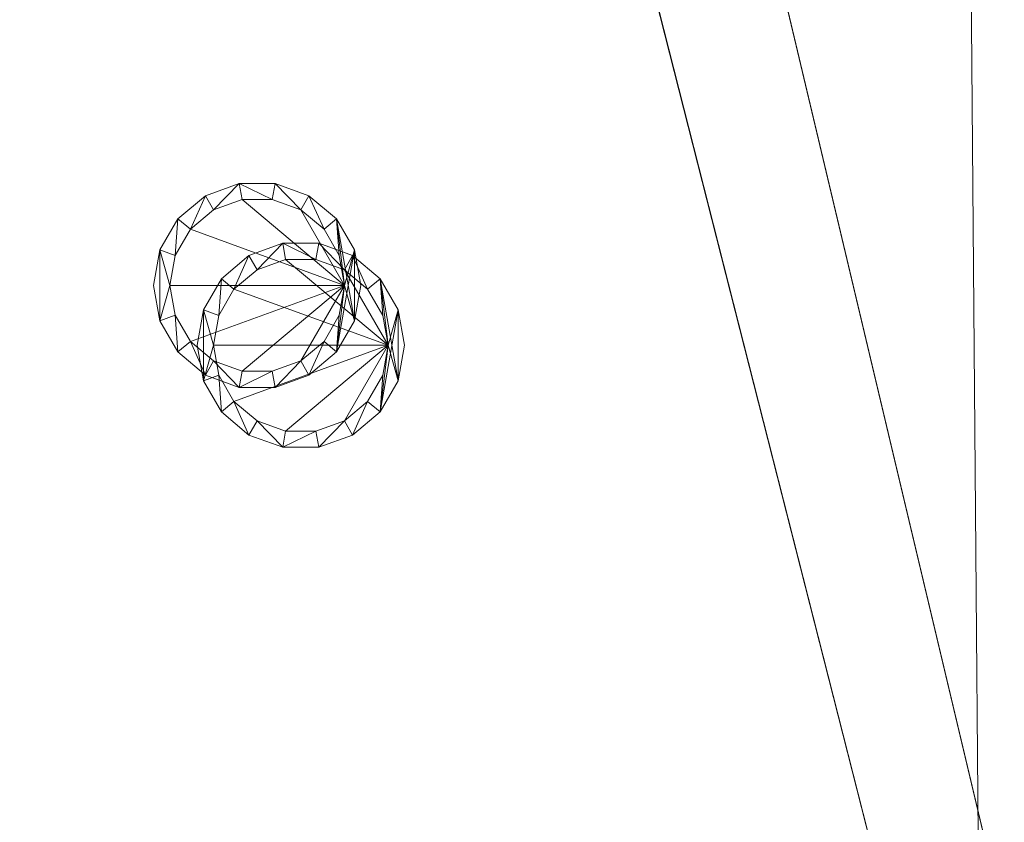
# Model space of a CAD drawing. Header units: metres. Extents: x -6.7 to 13.4, y 0 to 15.3.
# Tile 12 of 256: x -4.3 to -3.4, y 3.8 to 4.6. Entities that reach past the tile are written whole.
import ezdxf

# ---------------------------------------------------------------- set-up
doc = ezdxf.new("R2010")
doc.units = ezdxf.units.M
doc.header["$MEASUREMENT"] = 0
for name, color, linetype in [('NewTwindo - Slabs', 7, 'Continuous'), ('Twindo - Lighting', 7, 'Continuous'), ('Twindo - Slabs', 7, 'Continuous')]:
    doc.layers.add(name, color=color, linetype=linetype)

# ---------------------------------------------------------------- blocks, each defined once
blk = doc.blocks.new('Slab_802DA21A-2803-41A3-8E48-64010855DF42', base_point=(-2.27598, 14.71509))
at = {"layer": 'NewTwindo - Slabs', "lineweight": 0}
mesh = blk.add_polyface(dxfattribs=at)
corners = [(-6.33643, 14.71509), (-2.27598, 14.71509), (-2.27598, 14.71509, -0.15), (-6.33643, 14.71509, -0.15), (2.57858, 14.05509), (-2.27598, 14.05509), (-6.33643, 9.82509), (-4.87643, 9.82509), (-4.87643, 3.40508), (-3.35143, 3.40507), (-3.35143, 2.76553), (0.24855, 2.76553), (0.24855, 0.35009), (4.10355, 0.35009), (4.10355, 0.16009), (6.21356, 0.16009), (6.21356, 0.35009), (10.5586, 0.35009), (10.5586, 8.19009), (5.65357, 8.19009), (5.65357, 9.07509), (-0.10121, 9.07509), (-0.10146, 10.48511), (2.57858, 10.48509), (-2.27598, 14.05509, -0.15), (-6.33643, 9.82509, -0.15), (2.57858, 14.05509, -0.15), (2.57858, 10.48509, -0.15), (-0.10146, 10.48511, -0.15), (-0.10121, 9.07509, -0.15), (5.65357, 9.07509, -0.15), (5.65357, 8.19009, -0.15), (10.5586, 8.19009, -0.15), (10.5586, 0.35009, -0.15), (6.21356, 0.35009, -0.15), (6.21356, 0.16009, -0.15), (4.10355, 0.16009, -0.15), (4.10355, 0.35009, -0.15), (0.24855, 0.35009, -0.15), (0.24855, 2.76553, -0.15), (-3.35143, 2.76553, -0.15), (-3.35143, 3.40507, -0.15), (-4.87643, 3.40508, -0.15), (-4.87643, 9.82509, -0.15)]
mesh.append_faces([[corners[k] for k in face] for face in [(0, 1, 2, 3), (1, 5, 24, 2), (6, 0, 3, 25), (5, 4, 26, 24), (7, 6, 25, 43), (8, 7, 43, 42), (9, 8, 42, 41), (10, 9, 41, 40), (11, 10, 40, 39), (12, 11, 39, 38), (13, 12, 38, 37), (14, 13, 37, 36), (15, 14, 36, 35), (16, 15, 35, 34), (17, 16, 34, 33), (18, 17, 33, 32), (19, 18, 32, 31), (20, 19, 31, 30), (21, 20, 30, 29), (22, 21, 29, 28), (23, 22, 28, 27), (4, 23, 27, 26)]], dxfattribs={"color": 9})
mesh.append_faces([[corners[k] for k in face] for face in [(4, 22, 23), (18, 16, 17)]], dxfattribs={"vtx0": -1, "color": 9})
mesh.append_faces([[corners[k] for k in face] for face in [(26, 28, 24), (32, 34, 31)]], dxfattribs={"vtx0": -1, "vtx1": -1, "color": 9})
mesh.append_faces([[corners[k] for k in face] for face in [(1, 7, 9), (22, 5, 10), (21, 11, 13), (41, 43, 2), (40, 24, 28), (37, 39, 29)]], dxfattribs={"vtx0": -1, "vtx1": -1, "vtx2": -1, "color": 9})
mesh.append_faces([[corners[k] for k in face] for face in [(5, 9, 10), (21, 10, 11), (19, 13, 14), (19, 14, 15), (19, 15, 16), (43, 3, 2), (41, 2, 24), (40, 28, 29), (37, 29, 30), (37, 30, 31)]], dxfattribs={"vtx0": -1, "vtx2": -1, "color": 9})
mesh.append_faces([[corners[k] for k in face] for face in [(27, 28, 26), (33, 34, 32)]], dxfattribs={"vtx1": -1, "color": 9})
mesh.append_faces([[corners[k] for k in face] for face in [(1, 0, 7), (5, 1, 9), (21, 22, 10), (4, 5, 22), (20, 21, 13), (19, 20, 13), (18, 19, 16), (40, 41, 24), (39, 40, 29), (36, 37, 31), (35, 36, 31), (34, 35, 31)]], dxfattribs={"vtx1": -1, "vtx2": -1, "color": 9})
mesh.append_faces([[corners[k] for k in face] for face in [(0, 6, 7), (7, 8, 9), (11, 12, 13), (43, 25, 3), (41, 42, 43), (37, 38, 39)]], dxfattribs={"vtx2": -1, "color": 9})
blk = doc.blocks.new('Lamp_89EAF139-F10E-4C4B-A474-404FC1038EA5')
at = {"layer": 'Twindo - Lighting', "lineweight": 0}
mesh = blk.add_polyface(dxfattribs=at)
corners = [(-3.98143, 4.27009, 2.55), (-3.98716, 4.30258, 2.55), (-3.98716, 4.30258, 2.565), (-3.98143, 4.27009, 2.565), (-4.00366, 4.33116, 2.55), (-4.00366, 4.33116, 2.565), (-4.02893, 4.35236, 2.55), (-4.02893, 4.35236, 2.565), (-4.05994, 4.36365, 2.55), (-4.05994, 4.36365, 2.565), (-4.09293, 4.36365, 2.55), (-4.09293, 4.36365, 2.565), (-4.12393, 4.35236, 2.55), (-4.12393, 4.35236, 2.565), (-4.14921, 4.33116, 2.55), (-4.14921, 4.33116, 2.565), (-4.1657, 4.30258, 2.55), (-4.1657, 4.30258, 2.565), (-4.17143, 4.27009, 2.55), (-4.17143, 4.27009, 2.565), (-4.1657, 4.2376, 2.55), (-4.1657, 4.2376, 2.565), (-4.14921, 4.20903, 2.55), (-4.14921, 4.20903, 2.565), (-4.12393, 4.18782, 2.55), (-4.12393, 4.18782, 2.565), (-4.09293, 4.17653, 2.55), (-4.09293, 4.17653, 2.565), (-4.05994, 4.17653, 2.55), (-4.05994, 4.17653, 2.565), (-4.02893, 4.18782, 2.55), (-4.02893, 4.18782, 2.565), (-4.00366, 4.20903, 2.55), (-4.00366, 4.20903, 2.565), (-3.98716, 4.2376, 2.55), (-3.98716, 4.2376, 2.565), (-3.99643, 4.27009, 2.55), (-4.00126, 4.24273, 2.55), (-4.00126, 4.24273, 2.565), (-3.99643, 4.27009, 2.565), (-4.01515, 4.21867, 2.55), (-4.01515, 4.21867, 2.565), (-4.03643, 4.20081, 2.55), (-4.03643, 4.20081, 2.565), (-4.06254, 4.19131, 2.55), (-4.06254, 4.19131, 2.565), (-4.09032, 4.19131, 2.55), (-4.09032, 4.19131, 2.565), (-4.11643, 4.20081, 2.55), (-4.11643, 4.20081, 2.565), (-4.13772, 4.21867, 2.55), (-4.13772, 4.21867, 2.565), (-4.15161, 4.24273, 2.55), (-4.15161, 4.24273, 2.565), (-4.15643, 4.27009, 2.55), (-4.15643, 4.27009, 2.565), (-4.15161, 4.29745, 2.55), (-4.15161, 4.29745, 2.565), (-4.13772, 4.32151, 2.55), (-4.13772, 4.32151, 2.565), (-4.11643, 4.33937, 2.55), (-4.11643, 4.33937, 2.565), (-4.09032, 4.34888, 2.55), (-4.09032, 4.34888, 2.565), (-4.06254, 4.34888, 2.55), (-4.06254, 4.34888, 2.565), (-4.03643, 4.33937, 2.55), (-4.03643, 4.33937, 2.565), (-4.01515, 4.32151, 2.55), (-4.01515, 4.32151, 2.565), (-4.00126, 4.29745, 2.55), (-4.00126, 4.29745, 2.565)]
mesh.append_faces([[corners[k] for k in face] for face in [(0, 1, 2, 3), (1, 4, 5, 2), (4, 6, 7, 5), (6, 8, 9, 7), (8, 10, 11, 9), (10, 12, 13, 11), (12, 14, 15, 13), (14, 16, 17, 15), (16, 18, 19, 17), (18, 20, 21, 19), (20, 22, 23, 21), (22, 24, 25, 23), (24, 26, 27, 25), (26, 28, 29, 27), (28, 30, 31, 29), (30, 32, 33, 31), (32, 34, 35, 33), (34, 0, 3, 35), (36, 37, 38, 39), (37, 40, 41, 38), (40, 42, 43, 41), (42, 44, 45, 43), (44, 46, 47, 45), (46, 48, 49, 47), (48, 50, 51, 49), (50, 52, 53, 51), (52, 54, 55, 53), (54, 56, 57, 55), (56, 58, 59, 57), (58, 60, 61, 59), (60, 62, 63, 61), (62, 64, 65, 63), (64, 66, 67, 65), (66, 68, 69, 67), (68, 70, 71, 69), (70, 36, 39, 71)]], dxfattribs={"color": 253})
mesh.append_faces([[corners[k] for k in face] for face in [(20, 16, 54), (34, 36, 4), (17, 21, 55), (2, 39, 33)]], dxfattribs={"vtx0": -1, "vtx1": -1, "vtx2": -1, "color": 253})
mesh.append_faces([[corners[k] for k in face] for face in [(20, 54, 52), (56, 16, 14), (22, 52, 50), (58, 14, 12), (24, 50, 48), (60, 12, 10), (26, 48, 46), (26, 46, 44), (64, 10, 8), (28, 44, 42), (66, 8, 6), (30, 42, 40), (68, 6, 4), (32, 40, 37), (32, 37, 36), (34, 4, 1), (17, 55, 57), (53, 21, 23), (15, 57, 59), (51, 23, 25), (13, 59, 61), (49, 25, 27), (11, 61, 63), (11, 63, 65), (45, 27, 29), (9, 65, 67), (43, 29, 31), (7, 67, 69), (41, 31, 33), (5, 69, 71), (5, 71, 39), (2, 33, 35)]], dxfattribs={"vtx0": -1, "vtx2": -1, "color": 253})
mesh.append_faces([[corners[k] for k in face] for face in [(0, 34, 1), (3, 2, 35)]], dxfattribs={"vtx1": -1, "color": 253})
mesh.append_faces([[corners[k] for k in face] for face in [(56, 54, 16), (22, 20, 52), (58, 56, 14), (24, 22, 50), (60, 58, 12), (26, 24, 48), (62, 60, 10), (64, 62, 10), (28, 26, 44), (66, 64, 8), (30, 28, 42), (68, 66, 6), (32, 30, 40), (70, 68, 4), (36, 70, 4), (34, 32, 36), (53, 55, 21), (15, 17, 57), (51, 53, 23), (13, 15, 59), (49, 51, 25), (11, 13, 61), (47, 49, 27), (45, 47, 27), (9, 11, 65), (43, 45, 29), (7, 9, 67), (41, 43, 31), (5, 7, 69), (38, 41, 33), (39, 38, 33), (2, 5, 39)]], dxfattribs={"vtx1": -1, "vtx2": -1, "color": 253})
mesh.append_faces([[corners[k] for k in face] for face in [(20, 18, 16), (17, 19, 21)]], dxfattribs={"vtx2": -1, "color": 253})
mesh = blk.add_polyface(dxfattribs=at)
corners = [(-3.99643, 4.27009, 2.5516), (-4.00126, 4.24273, 2.5516), (-4.01515, 4.21867, 2.5516), (-4.03643, 4.20081, 2.5516), (-4.06254, 4.19131, 2.5516), (-4.09032, 4.19131, 2.5516), (-4.11643, 4.20081, 2.5516), (-4.13772, 4.21867, 2.5516), (-4.15161, 4.24273, 2.5516), (-4.15643, 4.27009, 2.5516), (-4.15161, 4.29745, 2.5516), (-4.13772, 4.32151, 2.5516), (-4.11643, 4.33937, 2.5516), (-4.09032, 4.34888, 2.5516), (-4.06254, 4.34888, 2.5516), (-4.03643, 4.33937, 2.5516), (-4.01515, 4.32151, 2.5516), (-4.00126, 4.29745, 2.5516)]
mesh.append_faces([[corners[k] for k in face] for face in [(0, 15, 16, 17)]], dxfattribs={"vtx0": -1, "color": 255})
mesh.append_faces([[corners[k] for k in face] for face in [(0, 3, 4, 5), (0, 5, 6, 7), (0, 7, 8, 9), (0, 9, 10, 11), (0, 11, 12, 13), (0, 13, 14, 15)]], dxfattribs={"vtx0": -1, "vtx3": -1, "color": 255})
mesh.append_faces([[corners[k] for k in face] for face in [(0, 1, 2, 3)]], dxfattribs={"vtx3": -1, "color": 255})
blk = doc.blocks.new('Slab_4FB5D051-D00D-47BE-8E84-A6D94544EB54', base_point=(-6.49643, 15.11509))
at = {"layer": 'NewTwindo - Slabs', "lineweight": 0}
mesh = blk.add_polyface(dxfattribs=at)
corners = [(-6.49643, 9.62509, 2.565), (-6.49643, 9.62509, 3.25), (-6.49643, 15.11509, 3.25), (-6.49643, 15.11509, 2.565), (-5.03143, 9.62509, 2.565), (-5.03143, 9.62509, 3.25), (2.42854, 14.48009, 3.25), (-1.92148, 14.48009, 3.25), (-1.92148, 15.11509, 3.25), (-5.03143, 3.41007, 3.25), (-3.45142, 3.41007, 3.25), (-3.45142, 2.81016, 3.25), (-0.00145, 2.81016, 3.25), (-0.00145, 2.81007, 3.25), (0.16355, 2.81007, 3.25), (0.16355, 0.16509, 3.25), (13.28858, 0.16509, 3.25), (13.28858, 3.36009, 3.25), (10.7136, 3.36009, 3.25), (10.7136, 8.46009, 3.25), (6.07357, 8.46009, 3.25), (6.07357, 9.94509, 3.25), (6.07358, 9.94509, 3.25), (6.07357, 11.6101, 3.25), (6.02357, 11.6101, 3.25), (6.02357, 14.43009, 3.25), (2.42854, 14.43009, 3.25), (4.10355, 0.38009, 3.25), (4.10355, 3.24013, 3.25), (6.21356, 3.24013, 3.25), (6.21356, 0.3801, 3.25), (-1.92148, 15.11509, 2.565), (-5.03143, 3.41007, 2.565), (-1.92148, 14.48009, 2.565), (2.42854, 14.48009, 2.565), (2.42854, 14.43009, 2.565), (6.02357, 14.43009, 2.565), (6.02357, 11.6101, 2.565), (6.07357, 11.6101, 2.565), (6.07358, 9.94509, 2.565), (6.07357, 9.94509, 2.565), (6.07357, 8.46009, 2.565), (10.7136, 8.46009, 2.565), (10.7136, 3.36009, 2.565), (13.28858, 3.36009, 2.565), (13.28858, 0.16509, 2.565), (0.16355, 0.16509, 2.565), (0.16355, 2.81007, 2.565), (-0.00145, 2.81007, 2.565), (-0.00145, 2.81016, 2.565), (-3.45142, 2.81016, 2.565), (-3.45142, 3.41007, 2.565), (6.21356, 3.24013, 2.565), (4.10355, 3.24013, 2.565), (4.10355, 0.38009, 2.565), (6.21356, 0.3801, 2.565), (4.10355, 3.24013, 2.945), (5.09855, 3.24013, 2.945), (5.09855, 3.71514, 2.565), (4.10355, 3.71514, 2.565), (4.10355, 3.24326, 2.9489), (5.09855, 3.24326, 2.9489), (5.09855, 3.71826, 2.5689), (4.10355, 3.71826, 2.5689)]
mesh.append_faces([[corners[k] for k in face] for face in [(0, 1, 2, 3), (4, 5, 1, 0), (3, 2, 8, 31), (32, 9, 5, 4), (33, 7, 6, 34), (31, 8, 7, 33), (51, 10, 9, 32), (50, 11, 10, 51), (49, 12, 11, 50), (48, 13, 12, 49), (47, 14, 13, 48), (46, 15, 14, 47), (45, 16, 15, 46), (44, 17, 16, 45), (43, 18, 17, 44), (42, 19, 18, 43), (41, 20, 19, 42), (40, 21, 20, 41), (39, 22, 21, 40), (38, 23, 22, 39), (37, 24, 23, 38), (36, 25, 24, 37), (35, 26, 25, 36), (34, 6, 26, 35), (53, 28, 27, 54), (52, 29, 28, 53), (55, 30, 29, 52), (54, 27, 30, 55), (56, 57, 58, 59), (60, 61, 57, 56), (61, 62, 58, 57), (59, 58, 62, 63), (60, 56, 59, 63), (63, 62, 61, 60)]], dxfattribs={"color": 9})
mesh.append_faces([[corners[k] for k in face] for face in [(45, 43, 44)]], dxfattribs={"vtx0": -1, "color": 9})
mesh.append_faces([[corners[k] for k in face] for face in [(16, 30, 15)]], dxfattribs={"vtx0": -1, "vtx1": -1, "color": 9})
mesh.append_faces([[corners[k] for k in face] for face in [(8, 5, 10), (7, 11, 14), (27, 26, 15), (20, 24, 28), (16, 18, 30), (51, 4, 31), (47, 50, 33), (46, 35, 54), (53, 37, 41), (45, 55, 43)]], dxfattribs={"vtx0": -1, "vtx1": -1, "vtx2": -1, "color": 9})
mesh.append_faces([[corners[k] for k in face] for face in [(7, 10, 11), (26, 14, 15), (20, 23, 24), (20, 28, 29), (18, 29, 30), (4, 3, 31), (51, 31, 33), (47, 33, 34), (47, 34, 35), (53, 35, 36), (53, 36, 37), (46, 54, 55), (52, 41, 42), (55, 42, 43)]], dxfattribs={"vtx0": -1, "vtx2": -1, "color": 9})
mesh.append_faces([[corners[k] for k in face] for face in [(17, 18, 16)]], dxfattribs={"vtx1": -1, "color": 9})
mesh.append_faces([[corners[k] for k in face] for face in [(8, 2, 5), (7, 8, 10), (6, 7, 14), (26, 6, 14), (27, 28, 26), (25, 26, 28), (24, 25, 28), (30, 27, 15), (19, 20, 29), (18, 19, 29), (50, 51, 33), (46, 47, 35), (53, 54, 35), (37, 38, 41), (52, 53, 41), (55, 52, 42), (45, 46, 55)]], dxfattribs={"vtx1": -1, "vtx2": -1, "color": 9})
mesh.append_faces([[corners[k] for k in face] for face in [(2, 1, 5), (5, 9, 10), (4, 0, 3), (51, 32, 4)]], dxfattribs={"vtx2": -1, "color": 9})
blk = doc.blocks.new('Slab_34572A90-DA7B-4B38-AE9C-16AA28944A22', base_point=(-3.49648, 9.62509))
at = {"layer": 'NewTwindo - Slabs', "lineweight": 0}
mesh = blk.add_polyface(dxfattribs=at)
corners = [(-3.49648, 9.62509, 6.45), (-3.49648, 9.62509, 6.26), (-5.03143, 9.62509, 6.26), (-5.03143, 9.62509, 6.45), (-3.49648, 8.85009, 6.45), (-3.49648, 8.85009, 6.26), (-1.71648, 8.85009, 6.26), (-0.39148, 8.85119, 6.26), (-0.39148, 8.85006, 6.26), (0.16355, 8.85009, 6.26), (0.16355, 3.4101, 6.26), (-1.66737, 3.41008, 6.26), (-1.66643, 2.81007, 6.26), (-3.45013, 2.81018, 6.26), (-3.45183, 3.41007, 6.26), (-5.03143, 3.41007, 6.26), (-5.03143, 3.41007, 6.45), (-3.45183, 3.41007, 6.45), (-3.45013, 2.81018, 6.45), (-1.66643, 2.81007, 6.45), (-1.66737, 3.41008, 6.45), (0.16355, 3.4101, 6.45), (0.16355, 8.85009, 6.45), (-0.39148, 8.85006, 6.45), (-0.39148, 8.85119, 6.45), (-1.71648, 8.85009, 6.45)]
mesh.append_faces([[corners[k] for k in face] for face in [(0, 1, 2, 3), (4, 5, 1, 0), (3, 2, 15, 16), (25, 6, 5, 4), (24, 7, 6, 25), (23, 8, 7, 24), (22, 9, 8, 23), (21, 10, 9, 22), (20, 11, 10, 21), (19, 12, 11, 20), (18, 13, 12, 19), (17, 14, 13, 18), (16, 15, 14, 17)]], dxfattribs={"color": 9})
mesh.append_faces([[corners[k] for k in face] for face in [(10, 8, 9)]], dxfattribs={"vtx0": -1, "color": 9})
mesh.append_faces([[corners[k] for k in face] for face in [(21, 23, 20)]], dxfattribs={"vtx0": -1, "vtx1": -1, "color": 9})
mesh.append_faces([[corners[k] for k in face] for face in [(13, 6, 11), (20, 25, 18)]], dxfattribs={"vtx0": -1, "vtx1": -1, "vtx2": -1, "color": 9})
mesh.append_faces([[corners[k] for k in face] for face in [(15, 1, 5), (14, 5, 6), (11, 6, 7), (11, 7, 8), (4, 3, 16), (4, 16, 17), (25, 17, 18)]], dxfattribs={"vtx0": -1, "vtx2": -1, "color": 9})
mesh.append_faces([[corners[k] for k in face] for face in [(12, 13, 11), (19, 20, 18), (22, 23, 21)]], dxfattribs={"vtx1": -1, "color": 9})
mesh.append_faces([[corners[k] for k in face] for face in [(14, 15, 5), (13, 14, 6), (10, 11, 8), (25, 4, 17), (24, 25, 20), (23, 24, 20)]], dxfattribs={"vtx1": -1, "vtx2": -1, "color": 9})
mesh.append_faces([[corners[k] for k in face] for face in [(15, 2, 1), (4, 0, 3)]], dxfattribs={"vtx2": -1, "color": 9})
blk = doc.blocks.new('Slab_4F556EF8-AACE-4447-88DB-0E4196C575B6', base_point=(-1.92148, 15.11509))
at = {"layer": 'Twindo - Slabs', "lineweight": 0}
mesh = blk.add_polyface(dxfattribs=at)
corners = [(-1.92148, 15.11509, 6.5), (-1.92148, 15.11509, 6.45), (-6.49643, 15.11509, 6.45), (-6.49643, 15.11509, 6.5), (-1.92148, 14.48009, 6.5), (-1.92148, 14.48009, 6.45), (2.42854, 14.48009, 6.45), (2.42854, 14.43009, 6.45), (6.02358, 14.43009, 6.45), (6.02357, 11.6101, 6.45), (6.07357, 11.6101, 6.45), (6.07356, 6.84513, 6.45), (6.18856, 6.84513, 6.45), (6.18856, 6.74289, 6.45), (6.30356, 6.74289, 6.45), (6.30356, 5.43009, 6.45), (6.2636, 5.43009, 6.45), (6.2636, 4.90014, 6.45), (10.7136, 4.90014, 6.45), (10.7136, 3.36009, 6.45), (13.28858, 3.36009, 6.45), (13.28858, 0.16509, 6.45), (0.16355, 0.16509, 6.45), (0.16355, 2.81007, 6.45), (-3.45143, 2.81007, 6.45), (-3.45143, 3.41007, 6.45), (-5.03143, 3.41007, 6.45), (-5.03143, 9.62509, 6.45), (-6.49643, 9.62509, 6.45), (-2.86143, 14.17509, 6.45), (-5.55143, 14.17509, 6.45), (-5.55143, 10.56509, 6.45), (-2.86143, 10.56509, 6.45), (5.10855, 9.73009, 6.45), (4.31855, 9.73009, 6.45), (4.31855, 5.22013, 6.45), (5.10855, 5.22109, 6.45), (9.6136, 4.43509, 6.45), (6.64356, 4.43509, 6.45), (6.64356, 2.75509, 6.45), (8.68819, 2.75509, 6.45), (9.6136, 3.68051, 6.45), (-6.49643, 9.62509, 6.5), (-5.03143, 9.62509, 6.5), (-5.03143, 3.41007, 6.5), (-3.45143, 3.41007, 6.5), (-3.45143, 2.81007, 6.5), (0.16355, 2.81007, 6.5), (0.16355, 0.16509, 6.5), (13.28858, 0.16509, 6.5), (13.28858, 3.36009, 6.5), (10.7136, 3.36009, 6.5), (10.7136, 4.90014, 6.5), (6.2636, 4.90014, 6.5), (6.2636, 5.43009, 6.5), (6.30356, 5.43009, 6.5), (6.30356, 6.74289, 6.5), (6.18856, 6.74289, 6.5), (6.18856, 6.84513, 6.5), (6.07356, 6.84513, 6.5), (6.07357, 11.6101, 6.5), (6.02357, 11.6101, 6.5), (6.02358, 14.43009, 6.5), (2.42854, 14.43009, 6.5), (2.42854, 14.48009, 6.5), (-5.55143, 10.56509, 6.5), (-5.55143, 14.17509, 6.5), (-2.86143, 14.17509, 6.5), (-2.86143, 10.56509, 6.5), (4.31855, 5.22013, 6.5), (4.31855, 9.73009, 6.5), (5.10855, 9.73009, 6.5), (5.10855, 5.22109, 6.5), (6.64356, 2.75509, 6.5), (6.64356, 4.43509, 6.5), (9.6136, 4.43509, 6.5), (9.6136, 3.68051, 6.5), (8.68819, 2.75509, 6.5)]
mesh.append_faces([[corners[k] for k in face] for face in [(0, 1, 2, 3), (4, 5, 1, 0), (3, 2, 28, 42), (64, 6, 5, 4), (63, 7, 6, 64), (62, 8, 7, 63), (61, 9, 8, 62), (60, 10, 9, 61), (59, 11, 10, 60), (58, 12, 11, 59), (57, 13, 12, 58), (56, 14, 13, 57), (55, 15, 14, 56), (54, 16, 15, 55), (53, 17, 16, 54), (52, 18, 17, 53), (51, 19, 18, 52), (50, 20, 19, 51), (49, 21, 20, 50), (48, 22, 21, 49), (47, 23, 22, 48), (46, 24, 23, 47), (45, 25, 24, 46), (44, 26, 25, 45), (43, 27, 26, 44), (42, 28, 27, 43), (66, 30, 29, 67), (65, 31, 30, 66), (68, 32, 31, 65), (67, 29, 32, 68), (70, 34, 33, 71), (69, 35, 34, 70), (72, 36, 35, 69), (71, 33, 36, 72), (74, 38, 37, 75), (73, 39, 38, 74), (77, 40, 39, 73), (76, 41, 40, 77), (75, 37, 41, 76)]], dxfattribs={"color": 9})
mesh.append_faces([[corners[k] for k in face] for face in [(21, 19, 20), (56, 54, 55)]], dxfattribs={"vtx0": -1, "color": 9})
mesh.append_faces([[corners[k] for k in face] for face in [(14, 16, 13), (49, 51, 48)]], dxfattribs={"vtx0": -1, "vtx1": -1, "color": 9})
mesh.append_faces([[corners[k] for k in face] for face in [(25, 27, 32), (24, 32, 5), (22, 7, 35), (36, 9, 11), (36, 11, 13), (36, 13, 17), (22, 36, 17), (22, 17, 39), (22, 40, 19), (68, 43, 45), (4, 68, 46), (69, 63, 48), (59, 61, 72), (57, 59, 72), (53, 57, 72), (53, 72, 48), (73, 53, 48), (51, 77, 48)]], dxfattribs={"vtx0": -1, "vtx1": -1, "vtx2": -1, "color": 9})
mesh.append_faces([[corners[k] for k in face] for face in [(30, 28, 2), (27, 31, 32), (29, 2, 1), (32, 1, 5), (23, 5, 6), (23, 6, 7), (22, 35, 36), (33, 7, 8), (36, 8, 9), (22, 39, 40), (37, 17, 18), (41, 18, 19), (65, 3, 42), (65, 42, 43), (3, 66, 67), (68, 45, 46), (4, 67, 68), (4, 46, 47), (63, 47, 48), (63, 70, 71), (61, 71, 72), (53, 74, 75), (51, 75, 76), (51, 76, 77)]], dxfattribs={"vtx0": -1, "vtx2": -1, "color": 9})
mesh.append_faces([[corners[k] for k in face] for face in [(15, 16, 14), (50, 51, 49)]], dxfattribs={"vtx1": -1, "color": 9})
mesh.append_faces([[corners[k] for k in face] for face in [(30, 31, 28), (27, 28, 31), (24, 25, 32), (29, 30, 2), (32, 29, 1), (23, 24, 5), (22, 23, 7), (34, 35, 7), (33, 34, 7), (36, 33, 8), (16, 17, 13), (38, 39, 17), (37, 38, 17), (41, 37, 18), (40, 41, 19), (21, 22, 19), (65, 66, 3), (68, 65, 43), (0, 3, 67), (4, 0, 67), (64, 4, 47), (63, 64, 47), (69, 70, 63), (72, 69, 48), (62, 63, 71), (61, 62, 71), (53, 54, 57), (56, 57, 54), (73, 74, 53), (77, 73, 48), (52, 53, 75), (51, 52, 75)]], dxfattribs={"vtx1": -1, "vtx2": -1, "color": 9})
mesh.append_faces([[corners[k] for k in face] for face in [(25, 26, 27), (9, 10, 11), (11, 12, 13), (43, 44, 45), (59, 60, 61), (57, 58, 59)]], dxfattribs={"vtx2": -1, "color": 9})
blk = doc.blocks.new('Lamp_0F482976-B850-425E-8D39-266B7497FD7D')
at = {"layer": 'Twindo - Lighting', "lineweight": 0}
mesh = blk.add_polyface(dxfattribs=at)
corners = [(-4.02143, 4.32509, 6.245), (-4.02716, 4.35758, 6.245), (-4.02716, 4.35758, 6.26), (-4.02143, 4.32509, 6.26), (-4.04366, 4.38616, 6.245), (-4.04366, 4.38616, 6.26), (-4.06893, 4.40736, 6.245), (-4.06893, 4.40736, 6.26), (-4.09994, 4.41865, 6.245), (-4.09994, 4.41865, 6.26), (-4.13293, 4.41865, 6.245), (-4.13293, 4.41865, 6.26), (-4.16393, 4.40736, 6.245), (-4.16393, 4.40736, 6.26), (-4.18921, 4.38616, 6.245), (-4.18921, 4.38616, 6.26), (-4.2057, 4.35758, 6.245), (-4.2057, 4.35758, 6.26), (-4.21143, 4.32509, 6.245), (-4.21143, 4.32509, 6.26), (-4.2057, 4.2926, 6.245), (-4.2057, 4.2926, 6.26), (-4.18921, 4.26403, 6.245), (-4.18921, 4.26403, 6.26), (-4.16393, 4.24282, 6.245), (-4.16393, 4.24282, 6.26), (-4.13293, 4.23153, 6.245), (-4.13293, 4.23153, 6.26), (-4.09994, 4.23153, 6.245), (-4.09994, 4.23153, 6.26), (-4.06893, 4.24282, 6.245), (-4.06893, 4.24282, 6.26), (-4.04366, 4.26403, 6.245), (-4.04366, 4.26403, 6.26), (-4.02716, 4.2926, 6.245), (-4.02716, 4.2926, 6.26), (-4.03643, 4.32509, 6.245), (-4.04126, 4.29773, 6.245), (-4.04126, 4.29773, 6.26), (-4.03643, 4.32509, 6.26), (-4.05515, 4.27367, 6.245), (-4.05515, 4.27367, 6.26), (-4.07643, 4.25581, 6.245), (-4.07643, 4.25581, 6.26), (-4.10254, 4.24631, 6.245), (-4.10254, 4.24631, 6.26), (-4.13032, 4.24631, 6.245), (-4.13032, 4.24631, 6.26), (-4.15643, 4.25581, 6.245), (-4.15643, 4.25581, 6.26), (-4.17772, 4.27367, 6.245), (-4.17772, 4.27367, 6.26), (-4.19161, 4.29773, 6.245), (-4.19161, 4.29773, 6.26), (-4.19643, 4.32509, 6.245), (-4.19643, 4.32509, 6.26), (-4.19161, 4.35245, 6.245), (-4.19161, 4.35245, 6.26), (-4.17772, 4.37651, 6.245), (-4.17772, 4.37651, 6.26), (-4.15643, 4.39437, 6.245), (-4.15643, 4.39437, 6.26), (-4.13032, 4.40388, 6.245), (-4.13032, 4.40388, 6.26), (-4.10254, 4.40388, 6.245), (-4.10254, 4.40388, 6.26), (-4.07643, 4.39437, 6.245), (-4.07643, 4.39437, 6.26), (-4.05515, 4.37651, 6.245), (-4.05515, 4.37651, 6.26), (-4.04126, 4.35245, 6.245), (-4.04126, 4.35245, 6.26)]
mesh.append_faces([[corners[k] for k in face] for face in [(0, 1, 2, 3), (1, 4, 5, 2), (4, 6, 7, 5), (6, 8, 9, 7), (8, 10, 11, 9), (10, 12, 13, 11), (12, 14, 15, 13), (14, 16, 17, 15), (16, 18, 19, 17), (18, 20, 21, 19), (20, 22, 23, 21), (22, 24, 25, 23), (24, 26, 27, 25), (26, 28, 29, 27), (28, 30, 31, 29), (30, 32, 33, 31), (32, 34, 35, 33), (34, 0, 3, 35), (36, 37, 38, 39), (37, 40, 41, 38), (40, 42, 43, 41), (42, 44, 45, 43), (44, 46, 47, 45), (46, 48, 49, 47), (48, 50, 51, 49), (50, 52, 53, 51), (52, 54, 55, 53), (54, 56, 57, 55), (56, 58, 59, 57), (58, 60, 61, 59), (60, 62, 63, 61), (62, 64, 65, 63), (64, 66, 67, 65), (66, 68, 69, 67), (68, 70, 71, 69), (70, 36, 39, 71)]], dxfattribs={"color": 253})
mesh.append_faces([[corners[k] for k in face] for face in [(20, 16, 54), (34, 36, 4), (17, 21, 55), (2, 39, 33)]], dxfattribs={"vtx0": -1, "vtx1": -1, "vtx2": -1, "color": 253})
mesh.append_faces([[corners[k] for k in face] for face in [(20, 54, 52), (56, 16, 14), (22, 52, 50), (58, 14, 12), (24, 50, 48), (60, 12, 10), (26, 48, 46), (26, 46, 44), (64, 10, 8), (28, 44, 42), (66, 8, 6), (30, 42, 40), (68, 6, 4), (32, 40, 37), (32, 37, 36), (34, 4, 1), (17, 55, 57), (53, 21, 23), (15, 57, 59), (51, 23, 25), (13, 59, 61), (49, 25, 27), (11, 61, 63), (11, 63, 65), (45, 27, 29), (9, 65, 67), (43, 29, 31), (7, 67, 69), (41, 31, 33), (5, 69, 71), (5, 71, 39), (2, 33, 35)]], dxfattribs={"vtx0": -1, "vtx2": -1, "color": 253})
mesh.append_faces([[corners[k] for k in face] for face in [(0, 34, 1), (3, 2, 35)]], dxfattribs={"vtx1": -1, "color": 253})
mesh.append_faces([[corners[k] for k in face] for face in [(56, 54, 16), (22, 20, 52), (58, 56, 14), (24, 22, 50), (60, 58, 12), (26, 24, 48), (62, 60, 10), (64, 62, 10), (28, 26, 44), (66, 64, 8), (30, 28, 42), (68, 66, 6), (32, 30, 40), (70, 68, 4), (36, 70, 4), (34, 32, 36), (53, 55, 21), (15, 17, 57), (51, 53, 23), (13, 15, 59), (49, 51, 25), (11, 13, 61), (47, 49, 27), (45, 47, 27), (9, 11, 65), (43, 45, 29), (7, 9, 67), (41, 43, 31), (5, 7, 69), (38, 41, 33), (39, 38, 33), (2, 5, 39)]], dxfattribs={"vtx1": -1, "vtx2": -1, "color": 253})
mesh.append_faces([[corners[k] for k in face] for face in [(20, 18, 16), (17, 19, 21)]], dxfattribs={"vtx2": -1, "color": 253})
mesh = blk.add_polyface(dxfattribs=at)
corners = [(-4.03643, 4.32509, 6.2466), (-4.04126, 4.29773, 6.2466), (-4.05515, 4.27367, 6.2466), (-4.07643, 4.25581, 6.2466), (-4.10254, 4.24631, 6.2466), (-4.13032, 4.24631, 6.2466), (-4.15643, 4.25581, 6.2466), (-4.17772, 4.27367, 6.2466), (-4.19161, 4.29773, 6.2466), (-4.19643, 4.32509, 6.2466), (-4.19161, 4.35245, 6.2466), (-4.17772, 4.37651, 6.2466), (-4.15643, 4.39437, 6.2466), (-4.13032, 4.40388, 6.2466), (-4.10254, 4.40388, 6.2466), (-4.07643, 4.39437, 6.2466), (-4.05515, 4.37651, 6.2466), (-4.04126, 4.35245, 6.2466)]
mesh.append_faces([[corners[k] for k in face] for face in [(0, 15, 16, 17)]], dxfattribs={"vtx0": -1, "color": 255})
mesh.append_faces([[corners[k] for k in face] for face in [(0, 3, 4, 5), (0, 5, 6, 7), (0, 7, 8, 9), (0, 9, 10, 11), (0, 11, 12, 13), (0, 13, 14, 15)]], dxfattribs={"vtx0": -1, "vtx3": -1, "color": 255})
mesh.append_faces([[corners[k] for k in face] for face in [(0, 1, 2, 3)]], dxfattribs={"vtx3": -1, "color": 255})

msp = doc.modelspace()

# ---------------------------------------------------------------- block references
at = {"layer": 'NewTwindo - Slabs', "color": 251, "linetype": 'Continuous', "lineweight": 20}
for name, p in [('Slab_4FB5D051-D00D-47BE-8E84-A6D94544EB54', (-6.49643, 15.11509)), ('Slab_802DA21A-2803-41A3-8E48-64010855DF42', (-2.27598, 14.71509)), ('Slab_34572A90-DA7B-4B38-AE9C-16AA28944A22', (-3.49648, 9.62509))]:
    msp.add_blockref(name, p, dxfattribs=at)
at = {"layer": 'Twindo - Lighting', "color": 2, "linetype": 'Continuous', "lineweight": 20}
for name in ['Lamp_0F482976-B850-425E-8D39-266B7497FD7D', 'Lamp_89EAF139-F10E-4C4B-A474-404FC1038EA5']:
    msp.add_blockref(name, (0, 0), dxfattribs=at)
at = {"layer": 'Twindo - Slabs', "color": 251, "linetype": 'Continuous', "lineweight": 20}
msp.add_blockref('Slab_4F556EF8-AACE-4447-88DB-0E4196C575B6', (-1.92148, 15.11509), dxfattribs=at)

doc.saveas('drawing.dxf')
